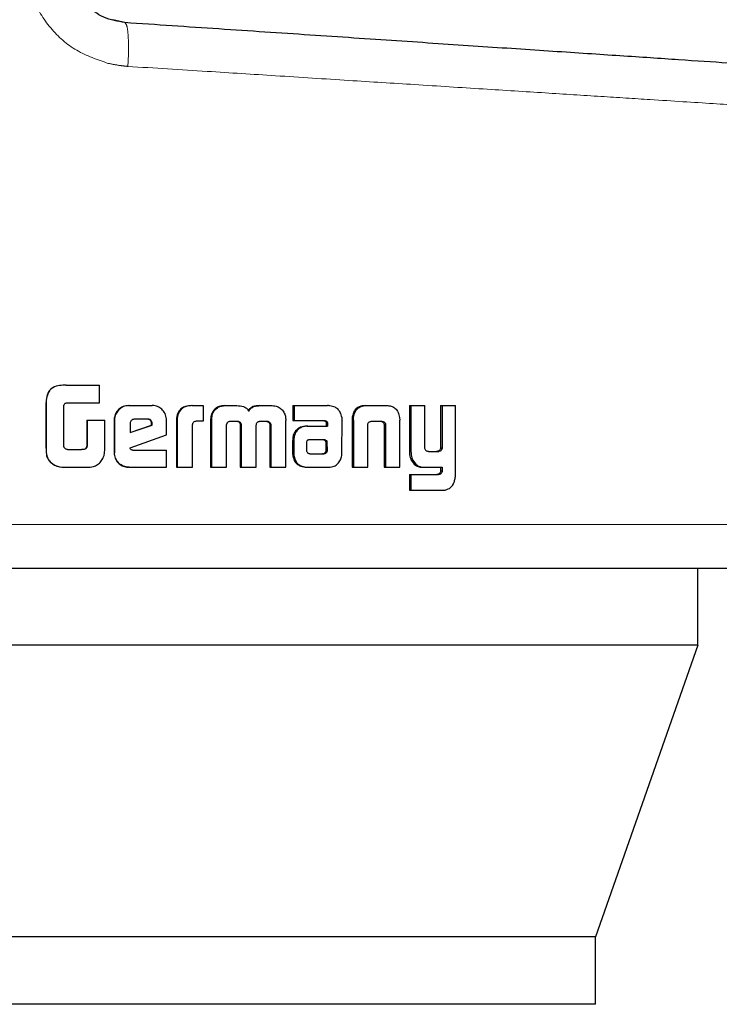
# Model space of a CAD drawing. Header units: millimetres. Extents: x 28 to 241, y 73 to 155.
# Tile 4 of 71: x 42.873 to 43.705, y 73.086 to 74.256. Entities that reach past the tile are written whole.
import ezdxf

# ---------------------------------------------------------------- set-up
doc = ezdxf.new("R2010")
doc.units = ezdxf.units.MM
doc.linetypes.add('PHANTOM', pattern=[12.7, 6.35, -1.27, 1.27, -1.27, 1.27, -1.27])

msp = doc.modelspace()

# ---------------------------------------------------------------- linework, layer by layer
at = {"color": 7, "linetype": 'Continuous', "lineweight": 25}
for p, q in [((42.9981, 74.2527), (42.9839, 74.2561)), ((42.9283, 73.8219), (42.9285, 73.8219)), ((42.9285, 73.8219), (42.9681, 73.8219)), ((42.9681, 73.8009), (42.9681, 73.8219)), ((42.9043, 73.7978), (42.9043, 73.7519)), ((42.9044, 73.7978), (42.9044, 73.7519)), ((42.9255, 73.7494), (42.9255, 73.7969)), ((42.9293, 73.8009), (42.9681, 73.8009)), ((43.0026, 73.7976), (43.0031, 73.7976)), ((43.0031, 73.7976), (43.0307, 73.7976)), ((43.0779, 73.7976), (43.0787, 73.7976)), ((43.0787, 73.7976), (43.0911, 73.7976)), ((43.0911, 73.7976), (43.0911, 73.779)), ((43.1167, 73.7976), (43.1177, 73.7976)), ((43.1177, 73.7976), (43.1315, 73.7976)), ((43.1583, 73.7976), (43.1595, 73.7976)), ((43.1595, 73.7976), (43.1732, 73.7976)), ((43.1979, 73.7976), (43.1979, 73.7799)), ((43.1979, 73.7976), (43.1993, 73.7976)), ((43.1993, 73.7976), (43.1993, 73.7799)), ((43.1993, 73.7976), (43.239, 73.7976)), ((43.2842, 73.7976), (43.2859, 73.7976)), ((43.2859, 73.7976), (43.3093, 73.7976)), ((43.3366, 73.7976), (43.3366, 73.7429)), ((43.3366, 73.7976), (43.3384, 73.7976)), ((43.3384, 73.7976), (43.3384, 73.7429)), ((43.3384, 73.7976), (43.3548, 73.7976)), ((43.3548, 73.7487), (43.3548, 73.7976)), ((43.3736, 73.7976), (43.3736, 73.7475)), ((43.3736, 73.7976), (43.3756, 73.7976)), ((43.3756, 73.7976), (43.3756, 73.7475)), ((43.3756, 73.7976), (43.3915, 73.7976)), ((43.3915, 73.7169), (43.3915, 73.7976)), ((43.1034, 73.7899), (43.1024, 73.7899)), ((42.953, 73.7804), (42.953, 73.7496)), ((42.953, 73.7804), (42.9533, 73.7804)), ((42.9533, 73.7804), (42.9533, 73.7496)), ((42.9533, 73.7804), (42.9743, 73.7804)), ((42.9743, 73.7491), (42.9743, 73.7804)), ((42.9854, 73.7803), (42.9854, 73.7416)), ((42.9854, 73.7803), (42.9859, 73.7803)), ((42.9859, 73.7803), (42.9859, 73.7416)), ((43.0043, 73.7763), (43.0043, 73.7655)), ((43.0043, 73.7655), (43.0305, 73.7744)), ((43.0043, 73.7657), (43.0299, 73.7744)), ((43.0255, 73.7813), (43.0094, 73.7813)), ((43.0305, 73.7762), (43.0299, 73.7762)), ((43.0299, 73.7744), (43.0299, 73.7762)), ((43.0305, 73.7744), (43.0299, 73.7744)), ((43.0305, 73.7744), (43.0305, 73.7762)), ((43.0478, 73.7628), (43.0478, 73.7803)), ((43.0594, 73.7788), (43.0594, 73.7243)), ((43.0594, 73.7788), (43.0602, 73.7788)), ((43.0602, 73.7788), (43.0602, 73.7243)), ((43.0785, 73.7243), (43.0785, 73.775)), ((43.0911, 73.779), (43.0831, 73.779)), ((43.1001, 73.78), (43.1001, 73.7243)), ((43.1001, 73.78), (43.1011, 73.78)), ((43.1011, 73.78), (43.1011, 73.7243)), ((43.1191, 73.7243), (43.1189, 73.7734)), ((43.124, 73.779), (43.1327, 73.779)), ((43.1354, 73.7743), (43.1354, 73.7243)), ((43.1354, 73.7743), (43.1365, 73.7743)), ((43.1365, 73.7743), (43.1365, 73.7243)), ((43.1544, 73.7243), (43.1544, 73.7743)), ((43.159, 73.779), (43.1668, 73.779)), ((43.1693, 73.7776), (43.1705, 73.7776)), ((43.1705, 73.7734), (43.1704, 73.7243)), ((43.1705, 73.7734), (43.1718, 73.7734)), ((43.1718, 73.7734), (43.1716, 73.7243)), ((43.1894, 73.7243), (43.1895, 73.78)), ((43.1979, 73.7799), (43.1993, 73.7799)), ((43.1993, 73.7799), (43.2354, 73.7799)), ((43.2146, 73.7731), (43.2159, 73.7731)), ((43.2159, 73.7731), (43.2392, 73.7731)), ((43.2376, 73.7771), (43.2376, 73.7761)), ((43.2376, 73.7771), (43.2391, 73.7771)), ((43.2376, 73.7761), (43.2391, 73.7761)), ((43.2377, 73.775), (43.2377, 73.7731)), ((43.2377, 73.775), (43.2392, 73.775)), ((43.2391, 73.7771), (43.2391, 73.7761)), ((43.2392, 73.775), (43.2392, 73.7731)), ((43.2563, 73.7415), (43.2564, 73.7804)), ((43.2683, 73.7801), (43.2683, 73.7243)), ((43.2685, 73.7835), (43.2701, 73.7835)), ((43.2699, 73.7801), (43.2699, 73.7243)), ((43.2869, 73.7243), (43.2869, 73.7749)), ((43.2923, 73.779), (43.3028, 73.779)), ((43.3064, 73.7749), (43.3082, 73.7749)), ((43.3066, 73.7739), (43.3066, 73.7243)), ((43.3083, 73.7739), (43.3083, 73.7243)), ((43.3248, 73.7835), (43.325, 73.7801)), ((43.325, 73.7243), (43.325, 73.7801)), ((43.0045, 73.7475), (43.0478, 73.7628)), ((42.953, 73.7496), (42.9533, 73.7496)), ((43.1977, 73.7558), (43.1977, 73.7408)), ((43.199, 73.7558), (43.199, 73.7408)), ((43.214, 73.7532), (43.214, 73.7521)), ((43.214, 73.7521), (43.2141, 73.7446)), ((43.2174, 73.7569), (43.2167, 73.7567)), ((43.2185, 73.7569), (43.2174, 73.7569)), ((43.2344, 73.757), (43.2185, 73.7569)), ((43.2376, 73.7447), (43.2375, 73.7528)), ((43.2389, 73.7528), (43.2375, 73.7528)), ((43.2391, 73.7447), (43.2389, 73.7528)), ((42.93, 73.7453), (42.9467, 73.7453)), ((42.9854, 73.7416), (42.9859, 73.7416)), ((43.0077, 73.7446), (43.0478, 73.7446)), ((43.0478, 73.7243), (43.0478, 73.7446)), ((43.1977, 73.7408), (43.199, 73.7408)), ((43.1979, 73.7376), (43.1993, 73.7376)), ((43.2184, 73.7403), (43.2332, 73.7404)), ((43.2186, 73.7403), (43.2346, 73.7404)), ((43.2346, 73.7404), (43.2332, 73.7404)), ((43.2381, 73.7418), (43.2366, 73.7418)), ((43.2391, 73.7447), (43.2376, 73.7447)), ((43.3592, 73.7429), (43.3707, 73.7429)), ((43.3697, 73.743), (43.3717, 73.743)), ((43.3736, 73.7475), (43.3756, 73.7475)), ((42.9092, 73.7308), (42.9094, 73.7308)), ((43.3388, 73.7326), (43.3407, 73.7326)), ((42.9283, 73.7243), (42.9286, 73.7243)), ((42.9286, 73.7243), (42.9528, 73.7243)), ((43.0031, 73.7243), (43.0026, 73.7243)), ((43.0031, 73.7243), (43.0478, 73.7243)), ((43.0594, 73.7243), (43.0602, 73.7243)), ((43.0602, 73.7243), (43.0785, 73.7243)), ((43.1001, 73.7243), (43.1011, 73.7243)), ((43.1011, 73.7243), (43.1191, 73.7243)), ((43.1354, 73.7243), (43.1365, 73.7243)), ((43.1365, 73.7243), (43.1544, 73.7243)), ((43.1704, 73.7243), (43.1716, 73.7243)), ((43.1716, 73.7243), (43.1894, 73.7243)), ((43.2154, 73.7243), (43.2168, 73.7243)), ((43.2168, 73.7243), (43.2408, 73.7243)), ((43.2683, 73.7243), (43.2699, 73.7243)), ((43.2699, 73.7243), (43.2869, 73.7243)), ((43.3066, 73.7243), (43.3083, 73.7243)), ((43.3083, 73.7243), (43.325, 73.7243)), ((43.3366, 73.7155), (43.3366, 73.6969)), ((43.3366, 73.7155), (43.3384, 73.7155)), ((43.3384, 73.7155), (43.3384, 73.6969)), ((43.3384, 73.7155), (43.3711, 73.7155)), ((43.3528, 73.7243), (43.3547, 73.7243)), ((43.3547, 73.7243), (43.3756, 73.7243)), ((43.3736, 73.7243), (43.3736, 73.72)), ((43.3736, 73.72), (43.3756, 73.72)), ((43.3756, 73.7243), (43.3756, 73.72)), ((43.3366, 73.6969), (43.3384, 73.6969)), ((43.3384, 73.6969), (43.3765, 73.6969)), ((43.6794, 73.513), (43.6794, 73.6043)), ((43.6794, 73.513), (42.1433, 73.513)), ((43.6794, 73.513), (43.5579, 73.166)), ((43.5579, 73.166), (42.2843, 73.166)), ((43.5579, 73.086), (43.5579, 73.166)), ((43.5579, 73.086), (42.2843, 73.086))]:
    msp.add_line(p, q, dxfattribs=at)
at = {"color": 8, "linetype": 'PHANTOM', "lineweight": 18}
for p, q in [((42.9044, 73.7978), (42.9043, 73.7978)), ((43.2699, 73.7801), (43.2683, 73.7801)), ((43.3066, 73.7739), (43.3083, 73.7739)), ((42.9043, 73.7519), (42.9044, 73.7519)), ((43.1977, 73.7558), (43.199, 73.7558)), ((43.2353, 73.7564), (43.2368, 73.7564)), ((43.3366, 73.7429), (43.3384, 73.7429)), ((43.37, 73.7156), (43.372, 73.7156)), ((43.8703, 73.6563), (42.8639, 73.6563))]:
    msp.add_line(p, q, dxfattribs=at)
for points, knots in [([(42.8822, 74.3219), (42.8837, 74.3082), (42.8865, 74.2808), (42.9084, 74.2451), (42.9396, 74.2174), (42.9655, 74.2087), (42.9784, 74.2043)], [0, 0, 0, 0, 0.250309, 0.500034, 0.750028, 1, 1, 1, 1]), ([(42.9981, 74.2527), (42.999, 74.2518), (43.0007, 74.2502), (43.0022, 74.2381), (43.0028, 74.221), (43.0021, 74.2075), (43.0017, 74.2007)], [0, 0, 0, 0, 0.250001, 0.499998, 0.750007, 1, 1, 1, 1]), ([(42.9784, 74.2043), (42.9829, 74.2034), (42.9906, 74.2018), (42.9984, 74.201), (43.0017, 74.2007)], [0, 0, 0, 0, 0.575308, 1, 1, 1, 1]), ([(43.0017, 74.2007), (43.0333, 74.1987), (43.0926, 74.195), (43.1804, 74.1894), (43.263, 74.1841), (43.3457, 74.1789), (43.424, 74.1739), (43.4979, 74.1692), (43.5642, 74.165), (43.6323, 74.1606), (43.6991, 74.1564), (43.7605, 74.1525), (43.809, 74.1494), (43.844, 74.1472), (43.8662, 74.1458), (43.8689, 74.1456), (43.8703, 74.1455)], [0, 0, 0, 0, 0.066615, 0.125138, 0.189874, 0.250254, 0.316302, 0.380004, 0.441359, 0.500365, 0.585654, 0.668944, 0.750239, 0.834102, 0.917354, 1, 1, 1, 1])]:
    msp.add_open_spline(points, degree=3, knots=knots, dxfattribs=at)
at = {"color": 7, "linetype": 'Continuous', "lineweight": 25}
for points, knots in [([(42.9981, 74.2527), (42.9895, 74.2542), (42.9725, 74.2572), (42.9511, 74.2734), (42.9362, 74.2957), (42.9343, 74.3132), (42.9333, 74.3219)], [0, 0, 0, 0, 0.252035, 0.501696, 0.750569, 1, 1, 1, 1]), ([(43.8217, 74.1975), (43.8204, 74.1975), (43.8177, 74.1977), (43.7966, 74.1991), (43.7632, 74.2014), (43.7168, 74.2045), (43.6584, 74.2084), (43.5886, 74.2131), (43.5086, 74.2184), (43.4194, 74.2244), (43.3224, 74.2309), (43.2189, 74.2379), (43.1105, 74.2451), (43.0356, 74.2501), (42.9981, 74.2527)], [0, 0, 0, 0, 0.083265, 0.166494, 0.249768, 0.333063, 0.416338, 0.499664, 0.583022, 0.66636, 0.749749, 0.833171, 0.916559, 1, 1, 1, 1]), ([(42.9283, 73.8219), (42.9256, 73.8218), (42.9202, 73.8217), (42.9134, 73.8198), (42.9088, 73.8162), (42.9058, 73.8111), (42.9045, 73.8047), (42.9043, 73.7999), (42.9043, 73.7978)], [0, 0, 0, 0, 0.200928, 0.404055, 0.519716, 0.635435, 0.841121, 1, 1, 1, 1]), ([(42.9285, 73.8219), (42.9258, 73.8218), (42.9204, 73.8217), (42.9135, 73.8198), (42.9089, 73.8161), (42.9059, 73.811), (42.9046, 73.8046), (42.9045, 73.7998), (42.9044, 73.7978)], [0, 0, 0, 0, 0.202704, 0.407342, 0.523005, 0.638658, 0.845687, 1, 1, 1, 1]), ([(42.9255, 73.7969), (42.9256, 73.7975), (42.9259, 73.7986), (42.9268, 73.7999), (42.9279, 73.8007), (42.9288, 73.8008), (42.9293, 73.8009)], [0, 0, 0, 0, 0.335969, 0.550251, 0.765493, 1, 1, 1, 1]), ([(43.0026, 73.7976), (43.0004, 73.7974), (42.996, 73.7969), (42.9907, 73.7932), (42.9869, 73.7883), (42.9855, 73.7837), (42.9854, 73.781), (42.9854, 73.7803)], [0, 0, 0, 0, 0.241718, 0.48484, 0.698285, 0.917581, 1, 1, 1, 1]), ([(43.0031, 73.7976), (43.0009, 73.7974), (42.9965, 73.7969), (42.9911, 73.7932), (42.9874, 73.7883), (42.986, 73.7837), (42.9859, 73.781), (42.9859, 73.7803)], [0, 0, 0, 0, 0.243011, 0.487299, 0.701573, 0.919962, 1, 1, 1, 1]), ([(43.0478, 73.7803), (43.0475, 73.7825), (43.0471, 73.7869), (43.0434, 73.7923), (43.0385, 73.7961), (43.034, 73.7975), (43.0314, 73.7976), (43.0307, 73.7976)], [0, 0, 0, 0, 0.242839, 0.486943, 0.700958, 0.920391, 1, 1, 1, 1]), ([(43.0779, 73.7976), (43.0752, 73.7974), (43.071, 73.7972), (43.0656, 73.7946), (43.0622, 73.791), (43.0598, 73.7856), (43.0596, 73.7814), (43.0594, 73.7788)], [0, 0, 0, 0, 0.264644, 0.42699, 0.590467, 0.738804, 1, 1, 1, 1]), ([(43.0787, 73.7976), (43.0761, 73.7974), (43.0718, 73.7972), (43.0663, 73.7945), (43.063, 73.791), (43.0606, 73.7856), (43.0604, 73.7814), (43.0602, 73.7788)], [0, 0, 0, 0, 0.266716, 0.429196, 0.592632, 0.741028, 1, 1, 1, 1]), ([(43.1167, 73.7976), (43.1145, 73.7974), (43.1106, 73.7971), (43.1056, 73.7941), (43.1035, 73.7913), (43.1024, 73.7899)], [0, 0, 0, 0, 0.383783, 0.690143, 1, 1, 1, 1]), ([(43.1034, 73.7899), (43.1048, 73.7917), (43.1074, 73.795), (43.1128, 73.7973), (43.1161, 73.7975), (43.1177, 73.7976)], [0, 0, 0, 0, 0.406332, 0.724505, 1, 1, 1, 1]), ([(43.1315, 73.7976), (43.1341, 73.7974), (43.1381, 73.7972), (43.1428, 73.7947), (43.1447, 73.7925), (43.1455, 73.7912), (43.1456, 73.7911)], [0, 0, 0, 0, 0.483373, 0.726033, 0.969857, 1, 1, 1, 1]), ([(43.1583, 73.7976), (43.1557, 73.7974), (43.1517, 73.7972), (43.1468, 73.7945), (43.1452, 73.7922), (43.1445, 73.7911)], [0, 0, 0, 0, 0.500092, 0.75, 1, 1, 1, 1]), ([(43.1456, 73.7911), (43.1464, 73.7922), (43.1479, 73.7945), (43.1528, 73.7972), (43.1568, 73.7974), (43.1595, 73.7976)], [0, 0, 0, 0, 0.2495723, 0.4992102, 1, 1, 1, 1]), ([(43.1732, 73.7976), (43.1753, 73.7974), (43.1791, 73.7971), (43.1841, 73.7941), (43.1861, 73.7913), (43.1872, 73.7899)], [0, 0, 0, 0, 0.385238, 0.692166, 1, 1, 1, 1]), ([(43.242, 73.7973), (43.2415, 73.7974), (43.2405, 73.7975), (43.2395, 73.7976), (43.239, 73.7976)], [0, 0, 0, 0, 0.499092, 1, 1, 1, 1]), ([(43.2561, 73.7836), (43.2556, 73.7856), (43.2548, 73.7892), (43.2518, 73.7933), (43.2476, 73.7962), (43.2441, 73.7969), (43.242, 73.7973)], [0, 0, 0, 0, 0.283081, 0.488509, 0.693618, 1, 1, 1, 1]), ([(43.2842, 73.7976), (43.2817, 73.7974), (43.2778, 73.7971), (43.2731, 73.7941), (43.2702, 73.7902), (43.269, 73.7863), (43.2686, 73.7839), (43.2685, 73.7835)], [0, 0, 0, 0, 0.328222, 0.516028, 0.703949, 0.942636, 1, 1, 1, 1]), ([(43.2701, 73.7835), (43.2705, 73.7856), (43.2713, 73.7892), (43.2742, 73.7936), (43.2781, 73.7964), (43.2823, 73.7975), (43.285, 73.7976), (43.2859, 73.7976)], [0, 0, 0, 0, 0.259979, 0.447445, 0.635443, 0.880918, 1, 1, 1, 1]), ([(43.3093, 73.7976), (43.3112, 73.7975), (43.314, 73.7973), (43.3175, 73.7959), (43.3198, 73.7943), (43.3218, 73.7921), (43.3237, 73.7886), (43.3244, 73.7855), (43.3248, 73.7835)], [0, 0, 0, 0, 0.250243, 0.375536, 0.50069, 0.622503, 0.750713, 1, 1, 1, 1]), ([(43.1024, 73.7899), (43.1018, 73.7887), (43.1008, 73.7865), (43.1002, 73.7831), (43.1001, 73.781), (43.1001, 73.78)], [0, 0, 0, 0, 0.391593, 0.69256, 1, 1, 1, 1]), ([(43.1034, 73.7899), (43.1028, 73.7887), (43.1017, 73.7865), (43.1011, 73.7831), (43.1011, 73.781), (43.1011, 73.78)], [0, 0, 0, 0, 0.395863, 0.694877, 1, 1, 1, 1]), ([(43.1872, 73.7899), (43.1879, 73.7883), (43.189, 73.786), (43.1894, 73.7826), (43.1895, 73.7808), (43.1895, 73.78)], [0, 0, 0, 0, 0.498987, 0.749475, 1, 1, 1, 1]), ([(43.0094, 73.7813), (43.0087, 73.7812), (43.0073, 73.7811), (43.0057, 73.7798), (43.0046, 73.7783), (43.0043, 73.777), (43.0043, 73.7764), (43.0043, 73.7763)], [0, 0, 0, 0, 0.271195, 0.518502, 0.755391, 0.965073, 1, 1, 1, 1]), ([(43.0299, 73.7762), (43.0298, 73.7771), (43.0297, 73.7784), (43.0288, 73.7799), (43.0278, 73.7807), (43.0264, 73.7812), (43.0254, 73.7813), (43.0249, 73.7813)], [0, 0, 0, 0, 0.317564, 0.475026, 0.632385, 0.786458, 1, 1, 1, 1]), ([(43.0305, 73.7762), (43.0305, 73.7769), (43.0304, 73.7781), (43.0297, 73.7797), (43.0287, 73.7806), (43.0273, 73.7812), (43.0262, 73.7813), (43.0255, 73.7813)], [0, 0, 0, 0, 0.273347, 0.436014, 0.601085, 0.749832, 1, 1, 1, 1]), ([(43.0831, 73.779), (43.0825, 73.7789), (43.0813, 73.7787), (43.0798, 73.7779), (43.0789, 73.7768), (43.0786, 73.7758), (43.0785, 73.7752), (43.0785, 73.775)], [0, 0, 0, 0, 0.279329, 0.561743, 0.734769, 0.908619, 1, 1, 1, 1]), ([(43.1189, 73.7734), (43.1189, 73.7735), (43.1189, 73.7738), (43.119, 73.7742), (43.119, 73.7745), (43.119, 73.7746)], [0, 0, 0, 0, 0.259922, 0.519924, 1, 1, 1, 1]), ([(43.119, 73.7746), (43.1193, 73.7755), (43.1197, 73.7769), (43.121, 73.7782), (43.1224, 73.7789), (43.1234, 73.779), (43.124, 73.779)], [0, 0, 0, 0, 0.36917, 0.567613, 0.765722, 1, 1, 1, 1]), ([(43.1316, 73.779), (43.1323, 73.7788), (43.1334, 73.7784), (43.1346, 73.7773), (43.1353, 73.7761), (43.1354, 73.775), (43.1354, 73.7744), (43.1354, 73.7743)], [0, 0, 0, 0, 0.326719, 0.527824, 0.729042, 0.942471, 1, 1, 1, 1]), ([(43.1327, 73.779), (43.1334, 73.7788), (43.1345, 73.7784), (43.1357, 73.7773), (43.1363, 73.7761), (43.1365, 73.775), (43.1365, 73.7744), (43.1365, 73.7743)], [0, 0, 0, 0, 0.326877, 0.527495, 0.728848, 0.941263, 1, 1, 1, 1]), ([(43.1544, 73.7743), (43.1545, 73.7749), (43.1546, 73.7761), (43.1554, 73.7775), (43.1563, 73.7782), (43.1569, 73.7785), (43.1572, 73.7786)], [0, 0, 0, 0, 0.368918, 0.614649, 0.859798, 1, 1, 1, 1]), ([(43.1572, 73.7786), (43.1574, 73.7787), (43.1578, 73.7788), (43.1584, 73.7789), (43.1588, 73.779), (43.159, 73.779)], [0, 0, 0, 0, 0.338497, 0.6664, 1, 1, 1, 1]), ([(43.1656, 73.779), (43.1661, 73.779), (43.167, 73.7789), (43.1683, 73.7785), (43.169, 73.7779), (43.1693, 73.7776)], [0, 0, 0, 0, 0.3801341, 0.6998089, 1, 1, 1, 1]), ([(43.1668, 73.779), (43.1673, 73.779), (43.1682, 73.7789), (43.1695, 73.7785), (43.1702, 73.7779), (43.1705, 73.7776)], [0, 0, 0, 0, 0.343197, 0.692291, 1, 1, 1, 1]), ([(43.1693, 73.7776), (43.1696, 73.7772), (43.1703, 73.7762), (43.1705, 73.7747), (43.1705, 73.7737), (43.1705, 73.7734)], [0, 0, 0, 0, 0.36503, 0.814592, 1, 1, 1, 1]), ([(43.1705, 73.7776), (43.1708, 73.7772), (43.1715, 73.7762), (43.1717, 73.7747), (43.1718, 73.7737), (43.1718, 73.7734)], [0, 0, 0, 0, 0.364784, 0.811676, 1, 1, 1, 1]), ([(43.2146, 73.7731), (43.212, 73.7729), (43.2078, 73.7726), (43.2028, 73.7695), (43.1997, 73.7657), (43.1979, 73.7609), (43.1978, 73.7575), (43.1977, 73.7558)], [0, 0, 0, 0, 0.286452, 0.465599, 0.644753, 0.814093, 1, 1, 1, 1]), ([(43.2159, 73.7731), (43.2134, 73.7729), (43.2092, 73.7726), (43.2041, 73.7695), (43.201, 73.7656), (43.1993, 73.7608), (43.1991, 73.7575), (43.199, 73.7558)], [0, 0, 0, 0, 0.288813, 0.46777, 0.646769, 0.815972, 1, 1, 1, 1]), ([(43.234, 73.7799), (43.2347, 73.7798), (43.2359, 73.7795), (43.237, 73.7786), (43.2374, 73.7778), (43.2375, 73.7773), (43.2376, 73.7771)], [0, 0, 0, 0, 0.48066, 0.712439, 0.875338, 1, 1, 1, 1]), ([(43.2354, 73.7799), (43.2359, 73.7798), (43.2367, 73.7797), (43.2378, 73.7792), (43.2385, 73.7785), (43.2389, 73.7778), (43.239, 73.7773), (43.2391, 73.7771)], [0, 0, 0, 0, 0.266823, 0.538331, 0.722382, 0.870003, 1, 1, 1, 1]), ([(43.2376, 73.7761), (43.2376, 73.776), (43.2377, 73.7758), (43.2377, 73.7754), (43.2377, 73.7752), (43.2377, 73.775)], [0, 0, 0, 0, 0.354904, 0.675254, 1, 1, 1, 1]), ([(43.2391, 73.7761), (43.2391, 73.776), (43.2392, 73.7757), (43.2392, 73.7754), (43.2392, 73.7752), (43.2392, 73.775)], [0, 0, 0, 0, 0.3531842, 0.6749288, 1, 1, 1, 1]), ([(43.2561, 73.7836), (43.2562, 73.7833), (43.2563, 73.7826), (43.2563, 73.7815), (43.2564, 73.7808), (43.2564, 73.7804)], [0, 0, 0, 0, 0.308498, 0.617006, 1, 1, 1, 1]), ([(43.2685, 73.7835), (43.2684, 73.7829), (43.2683, 73.7818), (43.2683, 73.7806), (43.2683, 73.7801)], [0, 0, 0, 0, 0.49994, 1, 1, 1, 1]), ([(43.2699, 73.7801), (43.2699, 73.7804), (43.2699, 73.7811), (43.27, 73.7822), (43.2701, 73.783), (43.2701, 73.7835)], [0, 0, 0, 0, 0.292482, 0.584, 1, 1, 1, 1]), ([(43.2869, 73.7749), (43.287, 73.7756), (43.2873, 73.7766), (43.2882, 73.7778), (43.2895, 73.7786), (43.2909, 73.7789), (43.292, 73.779), (43.2923, 73.779)], [0, 0, 0, 0, 0.237867, 0.403173, 0.567448, 0.841725, 1, 1, 1, 1]), ([(43.3011, 73.779), (43.3019, 73.7789), (43.3032, 73.7789), (43.3049, 73.7781), (43.3058, 73.777), (43.3063, 73.7759), (43.3064, 73.7752), (43.3064, 73.7749)], [0, 0, 0, 0, 0.345253, 0.539481, 0.735322, 0.907177, 1, 1, 1, 1]), ([(43.3028, 73.779), (43.3034, 73.779), (43.3046, 73.7789), (43.3062, 73.7784), (43.3073, 73.7774), (43.308, 73.7762), (43.3081, 73.7753), (43.3082, 73.7749)], [0, 0, 0, 0, 0.247795, 0.497091, 0.672569, 0.848243, 1, 1, 1, 1]), ([(43.3064, 73.7749), (43.3065, 73.7748), (43.3065, 73.7746), (43.3066, 73.7742), (43.3066, 73.774), (43.3066, 73.7739)], [0, 0, 0, 0, 0.3561168, 0.6748059, 1, 1, 1, 1]), ([(43.3082, 73.7749), (43.3082, 73.7748), (43.3083, 73.7746), (43.3083, 73.7742), (43.3083, 73.774), (43.3083, 73.7739)], [0, 0, 0, 0, 0.360459, 0.677044, 1, 1, 1, 1]), ([(42.9043, 73.7519), (42.9043, 73.7493), (42.9044, 73.7439), (42.9049, 73.7362), (42.9079, 73.7324), (42.9092, 73.7308)], [0, 0, 0, 0, 0.359104, 0.720133, 1, 1, 1, 1]), ([(42.9044, 73.7519), (42.9045, 73.7492), (42.9045, 73.7439), (42.9051, 73.7361), (42.9081, 73.7324), (42.9094, 73.7308)], [0, 0, 0, 0, 0.3625053, 0.7272042, 1, 1, 1, 1]), ([(42.926, 73.7479), (42.9259, 73.748), (42.9258, 73.7483), (42.9256, 73.7489), (42.9255, 73.7492), (42.9255, 73.7494)], [0, 0, 0, 0, 0.336245, 0.667209, 1, 1, 1, 1]), ([(42.953, 73.7496), (42.9528, 73.7488), (42.9526, 73.7476), (42.9515, 73.7463), (42.95, 73.7455), (42.9482, 73.7453), (42.9468, 73.7453), (42.9464, 73.7453)], [0, 0, 0, 0, 0.2731743, 0.4025473, 0.5313301, 0.8550338, 1, 1, 1, 1]), ([(42.9533, 73.7496), (42.9532, 73.749), (42.953, 73.7479), (42.9523, 73.7467), (42.9512, 73.7459), (42.9493, 73.7453), (42.9477, 73.7453), (42.9467, 73.7453)], [0, 0, 0, 0, 0.215199, 0.34685, 0.479276, 0.657884, 1, 1, 1, 1]), ([(42.9724, 73.7358), (42.9729, 73.7369), (42.9738, 73.739), (42.9743, 73.7435), (42.9743, 73.7469), (42.9743, 73.7491)], [0, 0, 0, 0, 0.259667, 0.509337, 1, 1, 1, 1]), ([(43.2167, 73.7567), (43.2163, 73.7567), (43.2157, 73.7566), (43.215, 73.756), (43.2144, 73.755), (43.2141, 73.7541), (43.214, 73.7534), (43.214, 73.7532)], [0, 0, 0, 0, 0.215914, 0.400476, 0.583155, 0.901177, 1, 1, 1, 1]), ([(43.2353, 73.7564), (43.235, 73.7566), (43.2345, 73.7569), (43.2336, 73.757), (43.2332, 73.757), (43.233, 73.757)], [0, 0, 0, 0, 0.435866, 0.718606, 1, 1, 1, 1]), ([(43.2368, 73.7564), (43.2365, 73.7566), (43.2359, 73.7569), (43.2351, 73.757), (43.2347, 73.757), (43.2344, 73.757)], [0, 0, 0, 0, 0.437488, 0.716107, 1, 1, 1, 1]), ([(43.2375, 73.7528), (43.2374, 73.7532), (43.2374, 73.7538), (43.2373, 73.7546), (43.237, 73.7553), (43.2362, 73.7558), (43.2356, 73.7562), (43.2353, 73.7564)], [0, 0, 0, 0, 0.263602, 0.411372, 0.515898, 0.741616, 1, 1, 1, 1]), ([(43.2389, 73.7528), (43.2389, 73.7532), (43.2389, 73.7538), (43.2388, 73.7546), (43.2385, 73.7553), (43.2377, 73.7558), (43.2371, 73.7562), (43.2368, 73.7564)], [0, 0, 0, 0, 0.263382, 0.411038, 0.514173, 0.737422, 1, 1, 1, 1]), ([(43.3592, 73.7429), (43.3586, 73.7429), (43.3576, 73.743), (43.3564, 73.7438), (43.3555, 73.7449), (43.3549, 73.7466), (43.3549, 73.748), (43.3548, 73.7487)], [0, 0, 0, 0, 0.2315622, 0.387122, 0.5429504, 0.7448457, 1, 1, 1, 1]), ([(42.93, 73.7453), (42.9294, 73.7454), (42.9284, 73.7457), (42.9269, 73.7465), (42.9263, 73.7474), (42.926, 73.7479)], [0, 0, 0, 0, 0.334765, 0.672848, 1, 1, 1, 1]), ([(42.9854, 73.7416), (42.9856, 73.7393), (42.9861, 73.7348), (42.9899, 73.7295), (42.9947, 73.7257), (42.9992, 73.7244), (43.0019, 73.7243), (43.0026, 73.7243)], [0, 0, 0, 0, 0.245144, 0.492208, 0.703273, 0.921987, 1, 1, 1, 1]), ([(43.0031, 73.7243), (43.0009, 73.7245), (42.9964, 73.7249), (42.991, 73.7288), (42.9873, 73.7337), (42.986, 73.7382), (42.9859, 73.7409), (42.9859, 73.7416)], [0, 0, 0, 0, 0.246554, 0.494748, 0.706899, 0.924835, 1, 1, 1, 1]), ([(43.0077, 73.7446), (43.0071, 73.7446), (43.0064, 73.7447), (43.0055, 73.745), (43.0051, 73.7454), (43.0047, 73.7462), (43.0046, 73.7469), (43.0045, 73.7475)], [0, 0, 0, 0, 0.334789, 0.463548, 0.563265, 0.662685, 1, 1, 1, 1]), ([(43.1977, 73.7408), (43.1977, 73.7403), (43.1977, 73.7392), (43.1979, 73.7381), (43.1979, 73.7376)], [0, 0, 0, 0, 0.500291, 1, 1, 1, 1]), ([(43.1979, 73.7376), (43.1985, 73.7352), (43.1996, 73.7314), (43.2034, 73.7274), (43.2082, 73.7249), (43.2124, 73.7244), (43.2151, 73.7243), (43.2154, 73.7243)], [0, 0, 0, 0, 0.283021, 0.470487, 0.656865, 0.96025, 1, 1, 1, 1]), ([(43.199, 73.7408), (43.199, 73.7405), (43.199, 73.7398), (43.1991, 73.7387), (43.1992, 73.738), (43.1993, 73.7376)], [0, 0, 0, 0, 0.3048675, 0.6096309, 1, 1, 1, 1]), ([(43.1993, 73.7376), (43.1999, 73.7352), (43.2009, 73.7314), (43.2047, 73.7274), (43.2095, 73.7249), (43.2138, 73.7243), (43.2165, 73.7243), (43.2168, 73.7243)], [0, 0, 0, 0, 0.281123, 0.468227, 0.654671, 0.959103, 1, 1, 1, 1]), ([(43.2141, 73.7446), (43.2141, 73.7442), (43.2142, 73.7434), (43.2146, 73.7426), (43.2149, 73.7422), (43.215, 73.7421)], [0, 0, 0, 0, 0.394012, 0.860268, 1, 1, 1, 1]), ([(43.215, 73.7421), (43.2153, 73.7417), (43.2159, 73.7411), (43.2168, 73.7407), (43.2174, 73.7406), (43.2176, 73.7405)], [0, 0, 0, 0, 0.467176, 0.730523, 1, 1, 1, 1]), ([(43.2176, 73.7405), (43.2178, 73.7405), (43.218, 73.7404), (43.2183, 73.7403), (43.2185, 73.7403), (43.2186, 73.7403)], [0, 0, 0, 0, 0.3605429, 0.6813682, 1, 1, 1, 1]), ([(43.2332, 73.7404), (43.2336, 73.7405), (43.2344, 73.7405), (43.2357, 73.7409), (43.2363, 73.7415), (43.2366, 73.7418)], [0, 0, 0, 0, 0.337874, 0.680264, 1, 1, 1, 1]), ([(43.2346, 73.7404), (43.235, 73.7405), (43.2359, 73.7405), (43.2371, 73.7409), (43.2378, 73.7415), (43.2381, 73.7418)], [0, 0, 0, 0, 0.339563, 0.681342, 1, 1, 1, 1]), ([(43.2366, 73.7418), (43.2368, 73.7421), (43.2371, 73.7427), (43.2375, 73.7436), (43.2376, 73.7443), (43.2376, 73.7447)], [0, 0, 0, 0, 0.332215, 0.667079, 1, 1, 1, 1]), ([(43.2381, 73.7418), (43.2383, 73.7421), (43.2386, 73.7427), (43.239, 73.7436), (43.239, 73.7443), (43.2391, 73.7447)], [0, 0, 0, 0, 0.332538, 0.666886, 1, 1, 1, 1]), ([(43.2408, 73.7243), (43.2429, 73.7245), (43.2468, 73.7249), (43.2516, 73.7284), (43.2548, 73.7328), (43.2557, 73.7364), (43.2561, 73.7381)], [0, 0, 0, 0, 0.296701, 0.534149, 0.771634, 1, 1, 1, 1]), ([(43.2561, 73.7381), (43.2562, 73.7384), (43.2563, 73.7391), (43.2563, 73.7402), (43.2563, 73.741), (43.2563, 73.7415)], [0, 0, 0, 0, 0.294882, 0.589617, 1, 1, 1, 1]), ([(43.3366, 73.7429), (43.3366, 73.7415), (43.3367, 73.7391), (43.3373, 73.7356), (43.3383, 73.7336), (43.3388, 73.7326)], [0, 0, 0, 0, 0.372644, 0.679216, 1, 1, 1, 1]), ([(43.3384, 73.7429), (43.3385, 73.7415), (43.3386, 73.7391), (43.3392, 73.7355), (43.3402, 73.7336), (43.3407, 73.7326)], [0, 0, 0, 0, 0.376257, 0.680953, 1, 1, 1, 1]), ([(43.3697, 73.743), (43.3695, 73.743), (43.3693, 73.7429), (43.369, 73.7429), (43.3688, 73.7429), (43.3687, 73.7429)], [0, 0, 0, 0, 0.358266, 0.679343, 1, 1, 1, 1]), ([(43.3736, 73.7475), (43.3735, 73.7468), (43.3732, 73.7456), (43.3723, 73.7442), (43.3711, 73.7434), (43.3702, 73.7431), (43.3697, 73.743)], [0, 0, 0, 0, 0.313767, 0.530538, 0.748312, 1, 1, 1, 1]), ([(43.3717, 73.743), (43.3716, 73.743), (43.3713, 73.7429), (43.371, 73.7429), (43.3708, 73.7429), (43.3707, 73.7429)], [0, 0, 0, 0, 0.363519, 0.682099, 1, 1, 1, 1]), ([(43.3756, 73.7475), (43.3755, 73.7469), (43.3753, 73.7457), (43.3744, 73.7443), (43.3732, 73.7434), (43.3722, 73.7432), (43.3717, 73.743)], [0, 0, 0, 0, 0.292485, 0.511479, 0.731615, 1, 1, 1, 1]), ([(42.9092, 73.7308), (42.9105, 73.7296), (42.913, 73.7272), (42.9196, 73.7245), (42.9248, 73.7244), (42.9283, 73.7243)], [0, 0, 0, 0, 0.249991, 0.500104, 1, 1, 1, 1]), ([(42.9094, 73.7308), (42.9114, 73.7291), (42.9153, 73.7256), (42.9224, 73.7244), (42.9268, 73.7243), (42.9286, 73.7243)], [0, 0, 0, 0, 0.3691679, 0.7388509, 1, 1, 1, 1]), ([(42.9528, 73.7243), (42.9555, 73.7244), (42.96, 73.7246), (42.966, 73.7271), (42.9699, 73.731), (42.9716, 73.7342), (42.9724, 73.7358)], [0, 0, 0, 0, 0.331267, 0.55446, 0.778761, 1, 1, 1, 1]), ([(43.3388, 73.7326), (43.3403, 73.7304), (43.3427, 73.7267), (43.3481, 73.7245), (43.3512, 73.7243), (43.3528, 73.7243)], [0, 0, 0, 0, 0.429276, 0.716197, 1, 1, 1, 1]), ([(43.3407, 73.7326), (43.3422, 73.7304), (43.3447, 73.7267), (43.3501, 73.7245), (43.3532, 73.7243), (43.3547, 73.7243)], [0, 0, 0, 0, 0.432478, 0.722697, 1, 1, 1, 1]), ([(43.37, 73.7156), (43.3699, 73.7156), (43.3697, 73.7155), (43.3694, 73.7155), (43.3692, 73.7155), (43.3691, 73.7155)], [0, 0, 0, 0, 0.348588, 0.6746498, 1, 1, 1, 1]), ([(43.3736, 73.72), (43.3734, 73.7192), (43.3732, 73.718), (43.3721, 73.7167), (43.371, 73.716), (43.3703, 73.7157), (43.37, 73.7156)], [0, 0, 0, 0, 0.352617, 0.589544, 0.825877, 1, 1, 1, 1]), ([(43.372, 73.7156), (43.3719, 73.7156), (43.3717, 73.7155), (43.3714, 73.7155), (43.3712, 73.7155), (43.3711, 73.7155)], [0, 0, 0, 0, 0.3483012, 0.6743653, 1, 1, 1, 1]), ([(43.3756, 73.72), (43.3755, 73.7193), (43.3752, 73.7182), (43.3743, 73.7168), (43.3732, 73.716), (43.3724, 73.7158), (43.372, 73.7156)], [0, 0, 0, 0, 0.315645, 0.554839, 0.792859, 1, 1, 1, 1]), ([(43.3913, 73.7132), (43.3914, 73.7135), (43.3915, 73.7142), (43.3915, 73.7154), (43.3915, 73.7163), (43.3915, 73.7169)], [0, 0, 0, 0, 0.2753977, 0.5507823, 1, 1, 1, 1]), ([(43.3798, 73.6973), (43.3817, 73.698), (43.3851, 73.6993), (43.3886, 73.7036), (43.3905, 73.7082), (43.3911, 73.7116), (43.3913, 73.7132)], [0, 0, 0, 0, 0.316671, 0.547087, 0.776355, 1, 1, 1, 1]), ([(43.3765, 73.6969), (43.3768, 73.6969), (43.3774, 73.6969), (43.3785, 73.697), (43.3793, 73.6972), (43.3798, 73.6973)], [0, 0, 0, 0, 0.259872, 0.5203, 1, 1, 1, 1]), ([(42.8639, 73.6043), (42.8922, 73.6043), (42.9505, 73.6043), (43.04, 73.6043), (43.135, 73.6043), (43.2347, 73.6043), (43.3377, 73.6043), (43.4312, 73.6043), (43.5139, 73.6043), (43.5853, 73.6043), (43.6508, 73.6043), (43.7084, 73.6043), (43.7559, 73.6043), (43.7911, 73.6043), (43.8139, 73.6043), (43.8168, 73.6043), (43.8182, 73.6043)], [0, 0, 0, 0, 0.056512, 0.116772, 0.180701, 0.251723, 0.328021, 0.409682, 0.474927, 0.543225, 0.614386, 0.68811, 0.764032, 0.841683, 0.920535, 1, 1, 1, 1])]:
    msp.add_open_spline(points, degree=3, knots=knots, dxfattribs=at)

doc.saveas('drawing.dxf')
